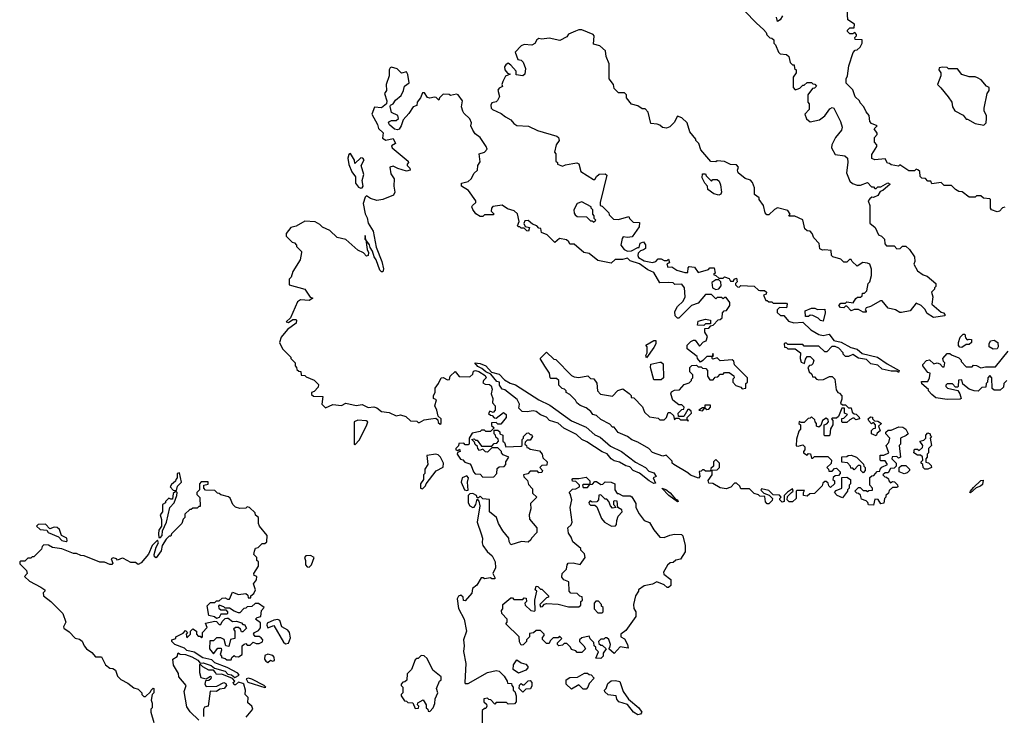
# Model space of a CAD drawing. Extents: x 2029662 to 2246637, y 225654 to 401419.
# Tile 44 of 256: x 2136770 to 2143454, y 254113 to 258835. Entities that reach past the tile are written whole.
import ezdxf

# ---------------------------------------------------------------- set-up
doc = ezdxf.new("R2010")
doc.units = 0

msp = doc.modelspace()

# ---------------------------------------------------------------- linework, layer by layer
at = {"layer": '0CON20XD'}
for points in [[(2141690, 258895), (2141770.7, 258810.7), (2141819.3, 258769.3), (2141838.3, 258748.3), (2141841.7, 258731.7), (2141861.7, 258711.7), (2141875, 258710), (2141888.3, 258698.3), (2141890, 258675), (2141900, 258665), (2141920, 258615), (2141933, 258603), (2141975, 258600), (2141990, 258585), (2142000, 258545), (2142015, 258530), (2142028.3, 258528.3), (2142030, 258505), (2142040, 258495), (2142040, 258475), (2142020, 258445), (2142020, 258375), (2142035, 258360), (2142047, 258363), (2142065, 258370), (2142085, 258390), (2142095, 258390), (2142115, 258410), (2142145, 258410), (2142155, 258400), (2142168.3, 258398.3), (2142180, 258385), (2142165, 258370), (2142151.7, 258368.3), (2142120, 258325), (2142120, 258275), (2142130, 258265), (2142130, 258225), (2142100, 258195), (2142111.7, 258161.7), (2142135, 258142.5), (2142200, 258155), (2142236.4, 258183.6), (2142270, 258230), (2142285, 258240), (2142297.5, 258235), (2142342.5, 258145), (2142352.5, 258105), (2142347.5, 258085), (2142307.5, 258035), (2142282.5, 257985), (2142280, 257965), (2142305, 257920), (2142371.7, 257911.7), (2142390, 257895), (2142392.5, 257865), (2142383.3, 257795), (2142405, 257740), (2142423, 257723), (2142455, 257712.5), (2142477, 257713), (2142525, 257730), (2142551.7, 257701.7), (2142565, 257700), (2142575, 257690), (2142585, 257690), (2142595, 257700), (2142615, 257700), (2142663, 257727), (2142678.3, 257718.3), (2142630, 257675), (2142611.7, 257668.3), (2142595, 257642.5), (2142565, 257627.5), (2142555, 257630), (2142541.7, 257618.3)], [(2141948.3, 258861.7), (2141932.5, 258835), (2141915, 258822.5), (2141908.3, 258851.7)], [(2143458.3, 257561.7), (2143441.7, 257558.3), (2143420, 257535), (2143405, 257530), (2143367.5, 257545), (2143360, 257555), (2143360, 257615), (2143355, 257620), (2143313, 257623), (2143295, 257640), (2143265, 257640), (2143255, 257630), (2143215, 257630), (2143167, 257667), (2143145, 257670), (2143123, 257683), (2143095, 257710), (2143045, 257710), (2143025, 257730), (2142961.7, 257721.7), (2142955, 257740), (2142935, 257740), (2142918.3, 257758.3), (2142895, 257760), (2142881.7, 257771.7), (2142880, 257805), (2142867, 257817), (2142855, 257820), (2142845, 257810), (2142805, 257810), (2142745, 257850), (2142735, 257840), (2142685, 257850), (2142675, 257860), (2142661.7, 257861.7), (2142645, 257890), (2142575, 257883.8), (2142555, 257892.5), (2142555, 257920), (2142587.5, 257975), (2142587.5, 257985), (2142573.6, 258003.6), (2142572.5, 258035), (2142590, 258055), (2142590, 258065), (2142570, 258095), (2142590, 258115), (2142551.7, 258131.7), (2142540, 258145), (2142537.5, 258185), (2142515, 258210), (2142500, 258245), (2142475, 258270), (2142470, 258285), (2142441.7, 258311.7), (2142425, 258360), (2142380, 258405), (2142380, 258435), (2142390, 258455), (2142398.3, 258521.7), (2142428.3, 258611.7), (2142441.7, 258628.3), (2142455, 258630), (2142475, 258650), (2142490, 258675), (2142488.3, 258698.3), (2142441.7, 258701.7), (2142440, 258715), (2142450, 258725), (2142450, 258735), (2142438.3, 258748.3), (2142425, 258740), (2142405, 258740), (2142390, 258755), (2142390, 258765), (2142405, 258780), (2142435, 258780), (2142437.5, 258805), (2142392.5, 258835), (2142387.5, 258905)], [(2142541.7, 257618.3), (2142530, 257605), (2142540, 257575), (2142540, 257455), (2142577.5, 257425), (2142600, 257375), (2142620, 257365), (2142640, 257345), (2142643, 257313), (2142655, 257300), (2142705, 257300), (2142725, 257280), (2142747, 257283), (2142763, 257297), (2142785, 257297.5), (2142810, 257275), (2142843.3, 257225), (2142847.5, 257195), (2142840, 257175), (2142865, 257130), (2142903, 257103), (2142930, 257095), (2142990, 257045), (2142990, 257025), (2142980, 257015), (2142980, 257005), (2142960, 256985), (2142967.5, 256955), (2142962.5, 256905), (2143025, 256850), (2143040, 256845), (2143050, 256835), (2143050, 256825), (2142973, 256813), (2142930.7, 256840.7), (2142915, 256870), (2142890, 256895), (2142855, 256910), (2142815, 256860), (2142755, 256847.5), (2142745, 256847.5), (2142715, 256866.7), (2142665, 256877.5), (2142625, 256927.5), (2142613, 256927), (2142545, 256887.5), (2142515, 256880), (2142510, 256865), (2142517, 256857), (2142515, 256850), (2142495, 256850), (2142465, 256867.5), (2142435, 256867.5), (2142415, 256860), (2142385, 256890), (2142375, 256890), (2142365, 256880), (2142341.7, 256881.7), (2142330, 256895), (2142345, 256910), (2142375, 256910), (2142385, 256920), (2142427, 256913), (2142447, 256943), (2142458.3, 256951.7), (2142477.5, 256952.5), (2142488.3, 256961.7), (2142491.7, 256978.3), (2142505, 256980), (2142520, 256995), (2142530, 257045), (2142540, 257055), (2142551.7, 257098.3), (2142551.7, 257141.7), (2142540, 257175), (2142525, 257182.5), (2142493.6, 257186.4), (2142455, 257162.5), (2142420, 257195), (2142415, 257207.5), (2142403, 257207), (2142385, 257190), (2142365, 257190), (2142345, 257210), (2142290, 257225), (2142280, 257235), (2142278.3, 257268.3), (2142235, 257272.5), (2142220.7, 257270.7), (2142200.7, 257280.7), (2142197, 257317), (2142160, 257355), (2142150, 257385), (2142135, 257400), (2142115, 257402.5), (2142100, 257415), (2142086.4, 257476.4), (2142031.7, 257501.7), (2141991.7, 257501.7), (2142000, 257515), (2141985, 257540), (2141915, 257557.5), (2141893.6, 257546.4), (2141855, 257510), (2141841.7, 257511.7), (2141830, 257525), (2141820, 257575), (2141790, 257615), (2141790, 257625), (2141758.3, 257648.3), (2141757, 257693), (2141745, 257730), (2141730, 257745), (2141695, 257757.5), (2141647.5, 257795), (2141642.5, 257815), (2141650, 257835), (2141635, 257850), (2141595, 257852.5), (2141555, 257872.5), (2141505, 257877.5), (2141495, 257870), (2141461.7, 257871.7), (2141393, 257953), (2141380, 257995), (2141360, 258015), (2141360, 258025), (2141320, 258075), (2141300, 258135), (2141265, 258170), (2141235, 258180), (2141213, 258137), (2141183, 258107), (2141161.7, 258098.3), (2141133, 258103), (2141115, 258120), (2141097, 258127), (2141055, 258130), (2141037, 258207), (2141015, 258230), (2140995, 258230), (2140965, 258250), (2140923, 258263), (2140890, 258305), (2140890, 258325), (2140875, 258340), (2140835, 258340), (2140805, 258367.5), (2140800, 258395), (2140771.2, 258435), (2140772.5, 258535), (2140750, 258585), (2140746.7, 258625), (2140708.3, 258658.3), (2140665, 258670), (2140670, 258725), (2140662.5, 258735), (2140585, 258767.5), (2140565, 258767.5), (2140543.6, 258756.4), (2140495, 258737.5), (2140485, 258720), (2140436.4, 258693.6), (2140365, 258710), (2140315, 258703.3), (2140295, 258706.7), (2140280.8, 258699.2), (2140265.9, 258674.1), (2140247, 258663), (2140195, 258666.7), (2140175, 258657.5), (2140132.5, 258615), (2140152.5, 258565), (2140175, 258560), (2140187.7, 258547.7), (2140204, 258505), (2140200, 258465), (2140185, 258454), (2140140, 258460), (2140140, 258485), (2140105, 258527.5), (2140085, 258540), (2140070.7, 258529.3), (2140060, 258515), (2140062.5, 258495), (2140081.7, 258471.7), (2140100, 258465), (2140067, 258453), (2140048.8, 258415), (2140043.8, 258395), (2140047.5, 258382.5), (2140025, 258370), (2140015, 258356.7), (2140026.2, 258315), (2140013.6, 258286.4), (2140005, 258277.5), (2139975, 258270), (2139967.5, 258255), (2139970, 258235), (2139980, 258225), (2140038.3, 258198.3), (2140067.5, 258175), (2140105, 258156.2), (2140125, 258130.8), (2140145, 258118.1), (2140225, 258113.3), (2140285, 258083.8), (2140415.8, 258045.8), (2140426.7, 258035), (2140432.5, 258015), (2140412.5, 257985), (2140400, 257935), (2140410, 257925), (2140410, 257875), (2140420, 257865), (2140420, 257855), (2140455, 257840), (2140475, 257850), (2140525, 257860), (2140553, 257863), (2140565, 257857.5), (2140580, 257805), (2140665, 257750), (2140675, 257750), (2140685, 257770), (2140703, 257787), (2140745, 257790), (2140755, 257780), (2140710, 257595), (2140710, 257575), (2140725, 257570), (2140770, 257525), (2140771.7, 257511.7), (2140801.7, 257481.7), (2140835, 257480), (2140905, 257500), (2140910, 257485), (2140935, 257460), (2140978.3, 257458.3), (2140975, 257430), (2140928.3, 257361.7), (2140895, 257356.7), (2140867.5, 257362.5), (2140859.3, 257350.7), (2140850, 257305), (2140874.4, 257274.4), (2140895, 257263.8), (2140923.3, 257266.7), (2140965, 257290), (2140975, 257290), (2140981.7, 257318.3), (2141005, 257327.5), (2141017, 257307), (2141017, 257283), (2141005, 257272.5), (2140983.3, 257266.7), (2140968.8, 257251.2), (2140966, 257235), (2140971.2, 257221.2), (2141009.2, 257199.2), (2141065, 257187.5), (2141087.5, 257195), (2141105, 257212.5), (2141125, 257212.5), (2141145, 257200), (2141165, 257200), (2141175, 257210), (2141180, 257185), (2141162.5, 257177.5), (2141170, 257155), (2141197, 257157), (2141230, 257135), (2141285, 257120), (2141305, 257120), (2141308.3, 257151.7), (2141315, 257160), (2141350, 257155), (2141375, 257120), (2141445, 257140), (2141455, 257150), (2141485, 257150), (2141490, 257115), (2141480, 257105), (2141495, 257100), (2141515, 257080), (2141545, 257080), (2141555, 257090), (2141585, 257077.5), (2141595, 257060), (2141615, 257060), (2141620, 257075), (2141635, 257080), (2141640, 257055), (2141630, 257045), (2141630, 257035), (2141641.7, 257021.7), (2141655, 257020), (2141665, 257030), (2141755, 257027.5), (2141785, 257000), (2141795, 256997.5), (2141825, 256996.7), (2141840, 256985), (2141838.3, 256971.7), (2141820, 256965), (2141835, 256930), (2141845, 256930), (2141855, 256920), (2141875, 256920), (2141885, 256910), (2141975, 256910), (2141980, 256905), (2141975, 256880), (2141927.5, 256882.5), (2141912.5, 256865), (2141913, 256847), (2141935, 256826.7), (2141957.5, 256827.5), (2141987.8, 256787.8), (2142025, 256776.9), (2142085, 256782.5), (2142141.2, 256731.2), (2142195, 256698.6), (2142225, 256690.8), (2142265, 256700), (2142297.3, 256657.3), (2142346.6, 256646.6), (2142410.9, 256610.9), (2142455, 256598.6), (2142490, 256570), (2142592.5, 256545), (2142658.8, 256498.8), (2142740, 256455), (2142735, 256440), (2142725, 256450), (2142685, 256450), (2142625, 256463.3), (2142595, 256490), (2142548.3, 256498.3), (2142517.7, 256527.7), (2142465, 256537.5), (2142425, 256562.5), (2142395, 256550), (2142375, 256550), (2142360, 256565), (2142360, 256575), (2142330, 256605), (2142305, 256617.5), (2142283, 256617), (2142248.3, 256581.7), (2142235, 256580), (2142195, 256620), (2142095, 256620), (2142085, 256630), (2141985, 256630), (2141975, 256640), (2141965, 256640), (2141960, 256635), (2141961.7, 256611.7), (2141975, 256610), (2141985, 256600), (2142035, 256600), (2142070, 256575), (2142067.5, 256535), (2142075, 256510), (2142098.3, 256501.7), (2142105, 256530), (2142115, 256550), (2142135, 256550), (2142160, 256525), (2142155, 256500), (2142145, 256490), (2142131.7, 256488.3), (2142120, 256475), (2142130, 256445), (2142148.3, 256428.3), (2142151.7, 256411.7), (2142165, 256410), (2142180, 256395), (2142195, 256390), (2142227, 256393), (2142267, 256413), (2142285, 256412.5), (2142302.5, 256395), (2142313, 256323), (2142323.6, 256303.6), (2142335, 256300), (2142351.7, 256281.7), (2142351.7, 256258.3), (2142341.7, 256231.7), (2142355, 256220), (2142375, 256220), (2142395, 256200), (2142415, 256200), (2142421.7, 256171.7), (2142435, 256160), (2142448.3, 256158.3), (2142468.3, 256138.3), (2142470, 256125), (2142445, 256120), (2142435, 256130), (2142425, 256130), (2142405, 256120), (2142385, 256100), (2142355, 256100), (2142350, 256105), (2142351.7, 256128.3), (2142365, 256130), (2142390, 256155), (2142370, 256165), (2142368.3, 256198.3), (2142351.7, 256198.3), (2142328.3, 256141.7), (2142315, 256130), (2142285, 256130), (2142280, 256125), (2142290, 256115), (2142290, 256085), (2142273, 256057), (2142270, 256015), (2142265, 256010), (2142235, 256010), (2142230, 256015), (2142230, 256085), (2142248.3, 256091.7), (2142260, 256105), (2142258.3, 256118.3), (2142245, 256130), (2142220, 256115), (2142208.3, 256081.7), (2142195, 256070), (2142180, 256075), (2142180, 256095), (2142170, 256105), (2142168.3, 256118.3), (2142145, 256140), (2142135, 256130), (2142121.7, 256128.3), (2142095, 256100), (2142075, 256100), (2142061.7, 256108.3), (2142060, 256095), (2142070, 256085), (2142070, 256055), (2142058.3, 256041.7), (2142043, 255987), (2142041.7, 255941.7), (2142055, 255940), (2142085, 255950), (2142100, 255935), (2142100, 255915), (2142090, 255905), (2142090, 255895), (2142115, 255880), (2142125, 255890), (2142138.3, 255888.3), (2142145, 255860), (2142155, 255860), (2142165, 255870), (2142255, 255870), (2142280, 255845), (2142278.3, 255821.7), (2142250, 255795), (2142260, 255785), (2142261.7, 255771.7), (2142285, 255770), (2142301.7, 255788.3), (2142315, 255790), (2142340, 255765), (2142340, 255755), (2142328.3, 255741.7), (2142305, 255740), (2142291.7, 255728.3), (2142290, 255715), (2142300, 255705), (2142300, 255685), (2142275, 255660), (2142261.7, 255671.7), (2142258.3, 255688.3), (2142245, 255700), (2142235, 255700), (2142221.7, 255688.3), (2142218.3, 255671.7), (2142165, 255620), (2142133, 255617), (2142115, 255600), (2142090, 255605), (2142090, 255625), (2142098.3, 255638.3), (2142045, 255640), (2142040, 255635), (2142040, 255585), (2142015, 255562.5), (2141993, 255563), (2141980, 255575), (2141981.7, 255598.3), (2142010, 255625)], [(2142010, 255625), (2142020, 255635), (2142015, 255650), (2141981.7, 255628.3), (2141960, 255605), (2141960, 255565), (2141945, 255560), (2141930, 255575), (2141930, 255585), (2141940, 255595), (2141928.3, 255608.3), (2141885, 255610), (2141855, 255640), (2141805, 255650), (2141801.7, 255641.7), (2141821.7, 255621.7), (2141858.3, 255608.3), (2141880, 255585), (2141878.3, 255571.7), (2141855, 255550), (2141845, 255550), (2141833, 255563), (2141828.3, 255598.3), (2141795, 255600), (2141785, 255610), (2141755, 255620), (2141725, 255650), (2141665, 255650), (2141658.3, 255668.3), (2141635, 255690), (2141621.7, 255688.3), (2141598.3, 255661.7), (2141565, 255650), (2141525, 255657.5), (2141475, 255687.5), (2141448.3, 255688.3), (2141443, 255707), (2141470, 255745), (2141471.7, 255778.3), (2141505, 255780), (2141520, 255795), (2141520, 255825), (2141495, 255850), (2141480, 255835), (2141480, 255805), (2141461.7, 255788.3), (2141458.3, 255771.7), (2141425, 255770), (2141415, 255780), (2141405, 255780), (2141395, 255770), (2141381.7, 255768.3), (2141387.5, 255735), (2141377.5, 255722.5), (2141323, 255743), (2141305, 255760), (2141210, 255815), (2141200, 255825), (2141198.3, 255838.3), (2141158.3, 255878.3), (2141135, 255872.5), (2141065, 255897.5), (2141040, 255925), (2140967, 255967), (2140925, 255982.5), (2140897, 256007), (2140833, 256033), (2140805, 256070), (2140795, 256070), (2140775, 256090), (2140715, 256122.5), (2140685, 256147.5), (2140660, 256155), (2140647.5, 256175), (2140615, 256200), (2140575, 256217.5), (2140552.5, 256235), (2140543, 256253), (2140505, 256290), (2140480, 256305), (2140480, 256315), (2140468.3, 256328.3), (2140451.7, 256331.7), (2140430, 256355), (2140430, 256385), (2140415, 256400), (2140375, 256400), (2140370, 256405), (2140367, 256437), (2140335, 256482.5), (2140302.5, 256535), (2140345, 256577.5), (2140395, 256530), (2140408.3, 256528.3), (2140515, 256420), (2140535, 256410), (2140565, 256407.5), (2140627.5, 256417.5), (2140645, 256400), (2140668.3, 256398.3), (2140687, 256367), (2140692.5, 256315), (2140713, 256293), (2140795, 256280), (2140831.2, 256318.8), (2140865, 256330), (2140908.3, 256298.3), (2140920, 256285), (2140921.7, 256271.7), (2140938.3, 256268.3), (2140998.3, 256208.3), (2141011.7, 256171.7), (2141045, 256140), (2141105, 256130), (2141115, 256120), (2141145, 256120), (2141160, 256135), (2141171.7, 256168.3), (2141185, 256170), (2141208.3, 256148.3), (2141215, 256120), (2141225, 256130), (2141245, 256130), (2141255, 256120), (2141300, 256120), (2141305, 256110), (2141310, 256115), (2141300, 256120), (2141300, 256135), (2141330, 256165), (2141328.3, 256178.3), (2141315, 256190), (2141305, 256190), (2141278.3, 256141.7), (2141241.7, 256141.7), (2141240, 256165), (2141265, 256190), (2141278.3, 256191.7), (2141280, 256205), (2141265, 256220), (2141245, 256220), (2141203.6, 256253.6), (2141190, 256295), (2141195, 256310), (2141215, 256320), (2141248.3, 256321.7), (2141281.7, 256358.3), (2141315, 256370), (2141330, 256385), (2141330, 256395), (2141340, 256405), (2141340, 256425), (2141320, 256445), (2141320, 256475), (2141331.7, 256488.3), (2141365, 256490), (2141375, 256480), (2141395, 256480), (2141405, 256470), (2141428.3, 256468.3), (2141440, 256455), (2141440, 256415), (2141455, 256390), (2141478.3, 256391.7), (2141491.7, 256408.3), (2141508.3, 256411.7), (2141525, 256430), (2141545, 256430), (2141555, 256440), (2141585, 256440), (2141618.3, 256418.3), (2141620, 256405), (2141610, 256395), (2141610, 256375), (2141631.7, 256351.7), (2141665, 256340), (2141675, 256330), (2141700, 256335), (2141700, 256365), (2141710, 256375), (2141710, 256405), (2141621.7, 256491.7), (2141617, 256517), (2141607, 256527), (2141525, 256520), (2141505, 256540), (2141475, 256530), (2141470, 256535), (2141470, 256550), (2141480, 256555), (2141475, 256570), (2141470, 256550), (2141435, 256550), (2141408.3, 256521.7), (2141391.7, 256511.7), (2141370, 256535), (2141368.3, 256548.3), (2141301.7, 256601.7), (2141300, 256625), (2141325, 256650), (2141345, 256660), (2141355, 256660), (2141385, 256620), (2141411.7, 256648.3), (2141430, 256655), (2141440, 256685), (2141420, 256715), (2141421.7, 256738.3), (2141448.3, 256741.7), (2141461.7, 256758.3), (2141478.3, 256761.7), (2141511.7, 256798.3), (2141525, 256800), (2141538.3, 256811.7), (2141540, 256845), (2141551.7, 256858.3), (2141568.3, 256861.7), (2141590, 256895), (2141590, 256915), (2141565, 256950), (2141555, 256950), (2141545, 256940), (2141535, 256950), (2141505, 256950), (2141495, 256940), (2141465, 256970), (2141425, 256970), (2141375, 256910), (2141330, 256895), (2141245, 256810), (2141235, 256810), (2141220, 256825), (2141217.5, 256855), (2141235, 256887.5), (2141273.3, 256925), (2141287.5, 256955), (2141282.5, 257015), (2141265, 257040), (2141218.3, 257038.3), (2141205, 257050), (2141175, 257052.5), (2141115, 257050), (2141075, 257120), (2141035, 257137.5), (2140977, 257177), (2140915, 257197.5), (2140895, 257217.5), (2140861.7, 257208.3), (2140813, 257207), (2140785, 257182.5), (2140695, 257200), (2140635, 257247.5), (2140600, 257255), (2140535, 257312.5), (2140505, 257312.5), (2140498.3, 257328.3), (2140481.7, 257341.7), (2140435, 257350), (2140403, 257323), (2140350, 257375), (2140311.7, 257391.7), (2140308.3, 257418.3), (2140295, 257420), (2140280, 257435), (2140251.7, 257448.3), (2140221.7, 257471.7), (2140200, 257470), (2140192.5, 257452.5), (2140201.7, 257431.7), (2140230, 257425), (2140225, 257400), (2140211.7, 257401.7), (2140195, 257420), (2140175, 257420), (2140165, 257430), (2140155, 257430), (2140150, 257435), (2140160, 257465), (2140148.3, 257518.3), (2140127.7, 257537.7), (2140082.3, 257552.3), (2140045.8, 257575.8), (2139982.3, 257567.7), (2139972.5, 257555), (2139970, 257535), (2139990, 257515), (2139985, 257510), (2139925, 257510), (2139915, 257500), (2139895, 257500), (2139867, 257517), (2139846.4, 257546.4), (2139840, 257565), (2139843.3, 257575), (2139866.4, 257593.6), (2139867.5, 257605), (2139816.7, 257675), (2139770, 257705), (2139770, 257725), (2139815, 257736.7), (2139835.8, 257754.2), (2139855.9, 257794.1), (2139876.7, 257815), (2139880, 257845), (2139895, 257870), (2139890, 257925), (2139925, 257936.7), (2139943.6, 257956.4), (2139937.5, 257975), (2139895.8, 258035), (2139861.4, 258061.4), (2139846, 258085), (2139833.3, 258115), (2139836, 258135), (2139825, 258163.3), (2139785, 258200), (2139777.5, 258215), (2139770, 258245), (2139776.2, 258285), (2139745.9, 258325.9), (2139735, 258330), (2139695, 258320), (2139685, 258327.5), (2139645, 258330), (2139620, 258305), (2139615, 258290), (2139597, 258307), (2139585, 258310), (2139555, 258302.5), (2139538.3, 258308.3), (2139518.3, 258338.3), (2139505, 258340), (2139490, 258305), (2139467.5, 258275), (2139466.7, 258253.3), (2139440, 258245), (2139411.7, 258198.3), (2139372.5, 258155), (2139360, 258115), (2139345, 258092.5), (2139335, 258087.5), (2139315, 258092.5), (2139280.8, 258120.8), (2139272.5, 258135), (2139280, 258145), (2139295, 258150), (2139325, 258150), (2139342.5, 258165), (2139337.5, 258185), (2139294.5, 258204.5), (2139284.4, 258245.6), (2139288, 258255), (2139306.2, 258265), (2139322, 258288), (2139359.5, 258320.5), (2139376, 258355), (2139381.2, 258385), (2139413.8, 258406.2), (2139404, 258464), (2139395, 258482.5), (2139362.2, 258472.2), (2139331.5, 258501.5), (2139295, 258513.3), (2139285, 258509.2), (2139278.5, 258495), (2139277.5, 258455), (2139258.1, 258395), (2139260, 258355), (2139246, 258334), (2139261.4, 258285), (2139260, 258265), (2139225, 258237.5), (2139179.2, 258240.8), (2139160, 258195), (2139198.6, 258125), (2139205, 258097.5), (2139237.7, 258067.7), (2139231.9, 258031.9), (2139255, 258017.5), (2139305, 258030), (2139320, 257995), (2139295, 257980), (2139297.5, 257965), (2139407.5, 257875), (2139410, 257865), (2139400, 257855), (2139400, 257845), (2139418.3, 257828.3), (2139420, 257815), (2139395, 257807.5), (2139336.1, 257826.1), (2139305, 257840), (2139282.5, 257835), (2139288.3, 257788.3), (2139312.5, 257755), (2139310, 257705), (2139317.5, 257665), (2139306.7, 257643.3), (2139235, 257613.8), (2139195, 257608.8), (2139150.5, 257620.5), (2139125, 257640), (2139115, 257630), (2139102.3, 257587.7), (2139115, 257517.5), (2139129.8, 257489.8), (2139136, 257455), (2139169.2, 257399.2), (2139190.9, 257290.9), (2139228.9, 257195), (2139240, 257145), (2139235, 257124.3), (2139225, 257122.9), (2139215.7, 257135), (2139189.2, 257205), (2139175.6, 257225.6), (2139166, 257265), (2139149.2, 257289.2), (2139145, 257307.5), (2139120, 257340), (2139115, 257370), (2139112.5, 257345), (2139120, 257340), (2139128.8, 257275), (2139138.8, 257255), (2139135.8, 257234.2), (2139125, 257230), (2139103.6, 257253.6), (2139065, 257270), (2138985, 257342.5), (2138925, 257356.7), (2138875, 257403.3), (2138825, 257427.5), (2138807.5, 257445), (2138775, 257462.5), (2138705, 257466.7), (2138646.7, 257433.3)], [(2143315, 258120), (2143330, 258135), (2143332.5, 258165), (2143332.5, 258185), (2143317.5, 258215), (2143316.7, 258235), (2143337.5, 258335), (2143350, 258355), (2143350, 258375), (2143333.6, 258383.6), (2143296.4, 258426.4), (2143271.7, 258441.7), (2143255, 258447.5), (2143215, 258447.5), (2143165, 258462.5), (2143135, 258502.5), (2143075, 258502.5), (2143065, 258510), (2143035, 258512.5), (2143011.7, 258508.3), (2143010, 258495), (2143022.5, 258475), (2143022.5, 258455), (2143000, 258395), (2143023.9, 258373.9), (2143072.3, 258312.3), (2143096.7, 258275), (2143102.5, 258245), (2143117, 258217), (2143175, 258187.5), (2143195, 258160), (2143205, 258160), (2143255, 258130), (2143315, 258120)], [(2139085, 257691.2), (2139095, 257693.3), (2139102, 257705), (2139095.9, 257744.1), (2139106, 257785), (2139087.5, 257845), (2139107.5, 257885), (2139100, 257895), (2139085, 257897.5), (2139045, 257860), (2139041.7, 257881.7), (2139015, 257927.5), (2139005, 257920), (2138997.5, 257895), (2139005, 257852.5), (2139025, 257803.3), (2139048.8, 257768.8), (2139048.6, 257725), (2139069.1, 257699.1), (2139085, 257691.2)], [(2141515, 257643.3), (2141483, 257653), (2141441.7, 257681.7), (2141440, 257705), (2141420, 257725), (2141403, 257763), (2141405, 257790), (2141425, 257790), (2141430, 257775), (2141465, 257740), (2141475, 257750), (2141505, 257750), (2141518.3, 257738.3), (2141527.5, 257715), (2141533.3, 257665), (2141529.3, 257650.7), (2141515, 257643.3)], [(2140665, 257460), (2140680, 257475), (2140670, 257485), (2140670, 257505), (2140660, 257515), (2140660, 257545), (2140650, 257555), (2140650, 257565), (2140585, 257600), (2140555, 257587.5), (2140532.5, 257545), (2140533, 257523), (2140541.7, 257511.7), (2140555, 257500), (2140617, 257497), (2140645, 257470), (2140655, 257470), (2140665, 257460)], [(2138646.7, 257433.3), (2138610, 257425), (2138580, 257385), (2138580, 257365), (2138620, 257325), (2138635, 257320), (2138650, 257305), (2138650, 257295), (2138682.5, 257262.5), (2138683.3, 257255), (2138673.9, 257206.1), (2138623.3, 257125), (2138611.7, 257088.3), (2138600, 257075), (2138600, 257035), (2138706.7, 257006.7), (2138741.7, 256951.7), (2138760, 256945), (2138735, 256930), (2138677, 256933), (2138655, 256920), (2138608.3, 256811.7), (2138580, 256785), (2138595, 256780), (2138625, 256800), (2138645, 256800), (2138650, 256795), (2138647.5, 256775), (2138587, 256733), (2138545, 256680), (2138532.5, 256645), (2138555, 256600), (2138610, 256545), (2138610, 256535), (2138640, 256505), (2138640, 256485), (2138650, 256475), (2138651.7, 256461.7), (2138665, 256450), (2138678.3, 256448.3), (2138681.7, 256421.7), (2138705, 256420), (2138715, 256410), (2138768.3, 256388.3), (2138798.3, 256358.3), (2138795, 256340), (2138768.3, 256311.7), (2138750, 256305), (2138751.7, 256291.7), (2138765, 256280), (2138828.3, 256278.3), (2138820, 256225), (2138845, 256201.2), (2138895, 256223.3), (2138955, 256217.5), (2138985, 256232.5), (2139055, 256217.5), (2139095, 256222.5), (2139135, 256203.3), (2139175, 256206.7), (2139195, 256200), (2139226.4, 256176.4), (2139278.1, 256168.1), (2139325, 256146.7), (2139355, 256152.5), (2139391.7, 256141.7), (2139423, 256113), (2139465, 256110), (2139475, 256100), (2139485, 256100), (2139515, 256120), (2139560, 256125), (2139595, 256130), (2139608.3, 256118.3), (2139611.7, 256101.7), (2139625, 256090), (2139630, 256095), (2139630, 256125), (2139610, 256145), (2139602.5, 256185), (2139587.5, 256215), (2139600, 256255), (2139580, 256265), (2139580, 256285), (2139590, 256305), (2139590, 256335), (2139612.5, 256365), (2139630, 256405), (2139645, 256407.5), (2139675, 256390), (2139687, 256393), (2139692.5, 256415), (2139725, 256447.5), (2139753, 256413), (2139825, 256410), (2139845, 256430), (2139850, 256450), (2139865, 256453.8), (2139887.1, 256447.1), (2139929.3, 256419.3), (2139937.5, 256405), (2139917.5, 256385), (2139915, 256370), (2139930.7, 256360.7), (2139958.3, 256358.3), (2139970, 256350), (2139976.7, 256326.7), (2139970, 256295), (2139982.5, 256265), (2139980, 256235), (2139997.5, 256215), (2139997.5, 256185), (2139985, 256170), (2139961.7, 256178.3), (2139951.7, 256161.7), (2139965, 256150), (2139978.3, 256148.3), (2139991.7, 256131.7), (2140005, 256130), (2140055, 256170), (2140072.5, 256155), (2140072.5, 256135), (2140035, 256090), (2140015, 256090), (2140005, 256100), (2139971.7, 256098.3), (2139971.7, 256081.7), (2139990, 256065), (2139965, 256040), (2139935, 256040), (2139925, 256050), (2139905, 256050), (2139895, 256040), (2139841.7, 256028.3), (2139820, 255995), (2139820, 255955), (2139815, 255950), (2139795, 255950), (2139785, 255960), (2139751.7, 255958.3), (2139748.3, 255941.7), (2139730, 255925), (2139730, 255915), (2139745, 255910), (2139755, 255920), (2139760, 255905), (2139741.7, 255898.3), (2139740, 255885), (2139761.7, 255851.7), (2139778.3, 255848.3), (2139791.7, 255831.7), (2139825, 255820), (2139835, 255810), (2139850, 255765), (2139861.7, 255751.7), (2139895, 255750), (2139915, 255730), (2139988.3, 255731.7), (2140010, 255755), (2140011.7, 255788.3), (2140025, 255800), (2140058.3, 255801.7), (2140070, 255815), (2140070, 255835), (2140090, 255865), (2140051.7, 255881.7), (2140040, 255895), (2140040, 255905), (2140015, 255930), (2139975, 255930), (2139945, 255900), (2139931.7, 255901.7), (2139915, 255920), (2139891.7, 255911.7), (2139880, 255925), (2139878.3, 255938.3), (2139861.7, 255951.7), (2139858.3, 255968.3), (2139840, 255985), (2139855, 255990), (2139865, 255980), (2139875, 255980), (2139905, 255940), (2139975, 255940), (2139991.7, 255958.3), (2140008.3, 255961.7), (2140020, 255975), (2140018.3, 255988.3), (2140001.7, 256001.7), (2140000, 256015), (2139990, 256025), (2139991.7, 256048.3), (2140015, 256050), (2140028.3, 256038.3), (2140030, 256025), (2140050, 256015), (2140050, 255975), (2140060, 255965), (2140070, 255935), (2140175, 255940), (2140180, 255945), (2140180, 255985), (2140190, 255995), (2140190, 256005), (2140211.7, 256028.3), (2140225, 256030), (2140235, 256020), (2140245, 256020), (2140250, 256005), (2140235, 255980), (2140215, 255980), (2140201.7, 255968.3), (2140200, 255955), (2140210, 255945), (2140211.7, 255931.7), (2140225, 255930), (2140235, 255920), (2140298.3, 255908.3), (2140317, 255887), (2140321.7, 255861.7), (2140350, 255835), (2140348.3, 255811.7), (2140315, 255810), (2140300, 255795), (2140320, 255775), (2140315, 255762.5), (2140295, 255760), (2140285, 255770), (2140235, 255770), (2140218.3, 255751.7), (2140190, 255745), (2140191.7, 255731.7), (2140217, 255707), (2140225, 255680), (2140251.7, 255651.7), (2140251.7, 255621.7), (2140280, 255595), (2140238.3, 255551.7), (2140240, 255515), (2140227.5, 255475), (2140230, 255445), (2140280, 255385), (2140280, 255355), (2140243.6, 255316.4), (2140240, 255305), (2140221.7, 255288.3), (2140177, 255293), (2140105, 255270), (2140093, 255293), (2140090, 255315), (2140050, 255365), (2140020, 255415), (2140007.5, 255455), (2139960, 255495), (2139958.3, 255578.3), (2139913, 255583), (2139895, 255600), (2139885, 255590), (2139875, 255590), (2139870, 255605), (2139845, 255620), (2139825, 255617.5), (2139814.1, 255605.9), (2139813.8, 255555), (2139825.8, 255535.8), (2139845, 255523.8), (2139855, 255526.7), (2139866.1, 255543.9), (2139875, 255580), (2139887, 255567), (2139892.5, 255535), (2139874.4, 255425), (2139901.5, 255345), (2139912.5, 255315), (2139909.5, 255285), (2139915, 255266.2), (2139944.4, 255224.4), (2139976.7, 255195), (2139997.5, 255155), (2140000, 255115), (2139982.5, 255075), (2139997.5, 255045), (2139995, 255040), (2139975, 255040), (2139965, 255047.5), (2139925, 255040), (2139917, 255047), (2139903, 255047), (2139874.1, 254995.9), (2139843.3, 254975), (2139838.3, 254941.7), (2139795, 254890), (2139782.5, 254892.5), (2139780, 254915), (2139765, 254930), (2139747.9, 254922.1), (2139738.6, 254905), (2139748.3, 254838.3), (2139787.5, 254765), (2139802.5, 254685), (2139782.5, 254625), (2139787.5, 254585), (2139783, 254547), (2139798.8, 254465), (2139792.5, 254335), (2139795, 254330), (2139815, 254330), (2139945, 254403.3), (2140005, 254416.7), (2140025, 254412.5), (2140059.3, 254379.3), (2140080, 254345), (2140081.7, 254331.7), (2140108.3, 254328.3), (2140110, 254315), (2140120, 254305), (2140120, 254285), (2140130, 254275), (2140140, 254245), (2140140, 254205), (2140128.3, 254191.7), (2140085, 254190), (2140075, 254200), (2140005, 254200), (2139995, 254190), (2139968.3, 254218.3), (2139955, 254220), (2139945, 254230), (2139920, 254225), (2139920, 254205), (2139938.3, 254188.3), (2139940, 254175), (2139935, 254160), (2139925, 254160), (2139910, 254145), (2139910, 254035)], [(2141495, 257003.3), (2141515, 257007.5), (2141531.7, 257028.3), (2141530, 257055), (2141515, 257070), (2141495, 257070), (2141468.3, 257051.7), (2141472.5, 257015), (2141495, 257003.3)], [(2142225, 256790), (2142205, 256792.5), (2142190, 256810), (2142155, 256827.5), (2142135, 256830), (2142125, 256820), (2142105, 256820), (2142101.7, 256858.3), (2142145, 256877.5), (2142167, 256877), (2142185, 256867.5), (2142235, 256870), (2142237.5, 256845), (2142225, 256790)], [(2141415, 256760), (2141371.7, 256761.7), (2141375, 256790), (2141425, 256802.5), (2141460, 256795), (2141458.3, 256771.7), (2141425, 256770), (2141415, 256760)], [(2141025, 256540), (2141020, 256555), (2141030, 256575), (2141030, 256615), (2141020, 256625), (2141075, 256657.5), (2141088.3, 256658.3), (2141087.5, 256635), (2141075, 256610), (2141025, 256540)], [(2143165, 256610), (2143151.7, 256611.7), (2143143, 256623), (2143142.5, 256645), (2143155, 256680), (2143175, 256700), (2143185, 256700), (2143190, 256675), (2143201.7, 256661.7), (2143215, 256667.5), (2143230, 256665), (2143230, 256645), (2143215, 256630), (2143195, 256630), (2143165, 256610)], [(2143378.3, 256598.3), (2143350, 256615), (2143350, 256635), (2143360, 256655), (2143385, 256660), (2143410, 256645), (2143412.5, 256615), (2143405, 256600), (2143378.3, 256598.3)], [(2143065, 256257.5), (2142988.3, 256268.3), (2142960.7, 256290.7), (2142940, 256315), (2142940, 256325), (2142893.6, 256363.6), (2142891.7, 256378.3), (2142935, 256380), (2142946.7, 256405), (2142950, 256435), (2142935, 256440), (2142900, 256485), (2142900, 256495), (2142925, 256522.5), (2142945, 256527.5), (2142975, 256500), (2142997, 256507), (2143015, 256500), (2143035, 256480), (2143045, 256480), (2143050, 256505), (2143040, 256515), (2143037.5, 256535), (2143065, 256570), (2143085, 256570), (2143095, 256560), (2143145, 256540), (2143160, 256525), (2143160, 256515), (2143195, 256480), (2143235, 256480), (2143245, 256490), (2143265, 256487.5), (2143295, 256472.5), (2143325, 256480), (2143395, 256480), (2143480, 256585)], [(2141075, 255687.5), (2141042.5, 255705), (2140976.7, 255756.7), (2140934.4, 255774.4), (2140910.7, 255800.7), (2140885, 255806.7), (2140841.7, 255831.7), (2140805, 255840), (2140784.1, 255854.1), (2140758.8, 255888.8), (2140725, 255901.2), (2140620.8, 255970.8), (2140586.7, 255985), (2140549.5, 256019.5), (2140462.9, 256062.9), (2140425, 256096.7), (2140367.5, 256115), (2140346.1, 256136.1), (2140305, 256153.8), (2140275, 256176), (2140255, 256181.2), (2140215, 256173.3), (2140180, 256175), (2140158.3, 256198.3), (2140162.5, 256225), (2140147.3, 256257.3), (2140062.5, 256322.5), (2140045, 256327.5), (2140027.5, 256355), (2140027.5, 256375), (2140010, 256380), (2139969.3, 256429.3), (2139933.9, 256443.9), (2139908.1, 256468.1), (2139880.9, 256480.9), (2139860, 256505), (2139895, 256501.4), (2139933.3, 256485), (2139973, 256443), (2140025, 256428), (2140060.9, 256390.9), (2140098.3, 256368.3), (2140135.9, 256355.9), (2140294.2, 256254.2), (2140368.8, 256218.8), (2140515, 256113.3), (2140615, 256070), (2140675, 256016.7), (2140710.7, 256000.7), (2140781.2, 255941.2), (2140855, 255903.3), (2140951.2, 255831.2), (2141017.5, 255795), (2141041.7, 255771.7), (2141075, 255760), (2141090, 255735), (2141070, 255725), (2141085, 255690), (2141075, 255687.5)], [(2141125, 256390), (2141075, 256390), (2141052.5, 256475), (2141053.3, 256496.7), (2141115, 256510), (2141125, 256510), (2141138.3, 256498.3), (2141140, 256405), (2141125, 256390)], [(2143470, 256385), (2143450, 256365), (2143448.3, 256341.7), (2143425, 256320), (2143385, 256320), (2143371.7, 256331.7), (2143370, 256405), (2143355, 256420), (2143342.5, 256405), (2143340, 256375), (2143330, 256365), (2143328.3, 256341.7), (2143301.7, 256338.3), (2143276.4, 256313.6), (2143250, 256315), (2143215, 256327.5), (2143171.7, 256361.7), (2143165, 256390), (2143141.7, 256388.3), (2143140, 256345), (2143135, 256340), (2143121.7, 256341.7), (2143102.5, 256362.5), (2143065, 256363.3), (2143056.7, 256355), (2143056.7, 256345), (2143067.5, 256335), (2143138.3, 256318.3), (2143152.5, 256295), (2143160, 256265), (2143155, 256260), (2143065, 256257.5)], [(2141405, 256180), (2141420, 256200), (2141435, 256190), (2141448.3, 256191.7), (2141460, 256205), (2141458.3, 256218.3), (2141421.7, 256218.3), (2141420, 256200), (2141405, 256200), (2141380, 256185), (2141405, 256180)], [(2142585, 256010), (2142553, 256023), (2142553, 256047), (2142565, 256060), (2142578.3, 256061.7), (2142580, 256085), (2142565, 256100), (2142551.7, 256091.7), (2142533, 256113), (2142530, 256125), (2142545, 256140), (2142558.3, 256138.3), (2142560, 256125), (2142571.7, 256111.7), (2142595, 256110), (2142620, 256095), (2142600, 256075), (2142610, 256045), (2142591.7, 256028.3), (2142585, 256010)], [(2139045, 255950), (2139076.1, 255983.9), (2139125.9, 256084.1), (2139132.5, 256105), (2139121.7, 256111.7), (2139065, 256116.7), (2139040, 256105), (2139040, 255955), (2139045, 255950)], [(2142565, 255540), (2142531.7, 255541.7), (2142528.3, 255558.3), (2142515, 255570), (2142485, 255580), (2142478.3, 255608.3), (2142465, 255620), (2142451.7, 255621.7), (2142440, 255635), (2142465, 255660), (2142475, 255660), (2142495, 255640), (2142515, 255640), (2142525, 255632.5), (2142535, 255640), (2142558.3, 255641.7), (2142560, 255655), (2142540, 255675), (2142541.7, 255728.3), (2142555, 255740), (2142568.3, 255741.7), (2142591.7, 255768.3), (2142608.3, 255771.7), (2142610, 255785), (2142621.7, 255798.3), (2142660, 255815), (2142645, 255840), (2142615, 255840), (2142610, 255845), (2142611.7, 255878.3), (2142635, 255880), (2142670, 255895), (2142652.5, 255945), (2142670, 255965), (2142677.5, 255995), (2142650, 256025), (2142650, 256035), (2142665, 256050), (2142685, 256050), (2142738.3, 256071.7), (2142765, 256070), (2142786.4, 256056.4), (2142800, 256025), (2142788.3, 256011.7), (2142750, 255995), (2142750, 255955), (2142740, 255945), (2142750, 255865), (2142735, 255860), (2142725, 255870), (2142691.7, 255868.3), (2142690, 255855), (2142720, 255825), (2142720, 255805), (2142705, 255790), (2142681.7, 255788.3), (2142665, 255760), (2142645, 255760), (2142630, 255745), (2142641.7, 255731.7), (2142655, 255730), (2142668.3, 255718.3), (2142670, 255705), (2142681.7, 255691.7), (2142695, 255700), (2142708.3, 255698.3), (2142728.3, 255678.3), (2142730, 255665), (2142725, 255660), (2142695, 255660), (2142671.7, 255638.3), (2142668.3, 255621.7), (2142650, 255605), (2142650, 255595), (2142640, 255585), (2142636.7, 255553.3), (2142615, 255550), (2142598.3, 255578.3), (2142575, 255580), (2142565, 255540)], [(2142935, 255783.3), (2142913.6, 255783.6), (2142902.5, 255795), (2142900, 255815), (2142890, 255825), (2142890, 255835), (2142900, 255845), (2142898.3, 255868.3), (2142885, 255880), (2142865, 255880), (2142840, 255895), (2142845, 255920), (2142865, 255920), (2142875, 255910), (2142898.3, 255931.7), (2142900, 255945), (2142880, 255975), (2142908.3, 255981.7), (2142920, 255995), (2142920, 256015), (2142935, 256030), (2142950, 256025), (2142950, 256015), (2142960, 256005), (2142950, 255995), (2142960, 255945), (2142940, 255925), (2142940, 255895), (2142930, 255885), (2142930, 255865), (2142920, 255855), (2142921.7, 255831.7), (2142938.3, 255828.3), (2142958.3, 255808.3), (2142960, 255795), (2142935, 255783.3)], [(2139505, 255650), (2139525, 255670), (2139530, 255685), (2139597, 255773), (2139645, 255797.5), (2139645.9, 255825.9), (2139626.7, 255865), (2139611.2, 255881.2), (2139595, 255886), (2139533, 255877), (2139540, 255815), (2139520, 255785), (2139520, 255755), (2139510, 255745), (2139510, 255715), (2139490, 255685), (2139490, 255655), (2139505, 255650)], [(2142495, 255760), (2142480, 255775), (2142480, 255805), (2142475, 255810), (2142461.7, 255808.3), (2142435, 255780), (2142425, 255790), (2142411.7, 255791.7), (2142410, 255805), (2142388.3, 255828.3), (2142351.7, 255831.7), (2142351.7, 255868.3), (2142385, 255870), (2142393, 255877), (2142415, 255880), (2142450, 255865), (2142498.3, 255818.3), (2142500, 255805), (2142510, 255795), (2142510, 255775), (2142495, 255760)], [(2142775, 255752.5), (2142740, 255765), (2142740, 255795), (2142755, 255810), (2142785, 255810), (2142810, 255785), (2142810, 255775), (2142795, 255760), (2142775, 255752.5)], [(2137835, 255640), (2137841.7, 255668.3), (2137867.5, 255695), (2137855, 255760), (2137840, 255755), (2137840, 255725), (2137830, 255715), (2137828.3, 255701.7), (2137800.7, 255679.3), (2137792.5, 255665), (2137811.7, 255641.7), (2137835, 255640)], [(2139805, 255638.8), (2139815, 255642.5), (2139809.2, 255695), (2139817.5, 255725), (2139805, 255740), (2139772.5, 255725), (2139765.8, 255695), (2139788.8, 255645), (2139805, 255638.8)], [(2140715, 254500), (2140681.7, 254501.7), (2140700, 254545), (2140681.7, 254561.7), (2140680, 254575), (2140670, 254585), (2140668.3, 254608.3), (2140641.7, 254631.7), (2140635, 254650), (2140585, 254640), (2140570, 254625), (2140570, 254615), (2140600, 254585), (2140610, 254565), (2140585, 254540), (2140555, 254540), (2140545, 254550), (2140515, 254560), (2140510, 254575), (2140485, 254600), (2140465, 254600), (2140455, 254590), (2140430, 254585), (2140420, 254595), (2140420, 254605), (2140450, 254635), (2140435, 254650), (2140425, 254640), (2140391.7, 254638.3), (2140371.7, 254618.3), (2140365, 254600), (2140345, 254600), (2140318.3, 254628.3), (2140318.3, 254641.7), (2140330, 254655), (2140330, 254665), (2140305, 254690), (2140275, 254690), (2140257, 254673), (2140231.7, 254668.3), (2140230, 254645), (2140210, 254625), (2140210, 254615), (2140188.3, 254591.7), (2140175, 254590), (2140163, 254613), (2140160, 254645), (2140070, 254735), (2140080, 254745), (2140080, 254765), (2140042.5, 254805), (2140040, 254825), (2140050, 254835), (2140050, 254865), (2140105, 254910), (2140115, 254910), (2140125, 254900), (2140185, 254900), (2140195, 254910), (2140208.3, 254908.3), (2140210, 254885), (2140200, 254875), (2140201.7, 254861.7), (2140240, 254825), (2140265, 254820), (2140270, 254825), (2140267.5, 254895), (2140280, 254955), (2140270, 254965), (2140275, 254990), (2140287, 254987), (2140305, 254970), (2140315, 254970), (2140360, 254925), (2140360, 254915), (2140345, 254910), (2140300, 254865), (2140305, 254850), (2140318.3, 254851.7), (2140331.7, 254868.3), (2140345, 254872.5), (2140425, 254867.5), (2140495, 254850), (2140565, 254850), (2140578.3, 254861.7), (2140580, 254885), (2140590, 254895), (2140588.3, 254918.3), (2140571.7, 254921.7), (2140555, 254940), (2140511.7, 254941.7), (2140500, 254955), (2140498.3, 255018.3), (2140463.8, 255033.8), (2140450.7, 255050.7), (2140452.5, 255075), (2140482.5, 255105), (2140486.7, 255135), (2140494.1, 255145.9), (2140527.7, 255147.7), (2140575, 255137.5), (2140607.5, 255185), (2140605, 255210), (2140580, 255235), (2140580, 255245), (2140525, 255290), (2140513.6, 255323.6), (2140495, 255350), (2140490, 255385), (2140513, 255407), (2140520, 255425), (2140507.5, 255525), (2140517.5, 255575), (2140507.5, 255617.5), (2140500, 255625), (2140521.7, 255648.3), (2140545, 255650), (2140570, 255665), (2140570, 255675), (2140545, 255700), (2140521.7, 255701.7), (2140520, 255715), (2140525, 255720), (2140565, 255720), (2140615, 255730), (2140640, 255705), (2140640, 255680), (2140595, 255680), (2140590, 255675), (2140595, 255660), (2140625, 255660), (2140640, 255680), (2140658.3, 255681.7), (2140675, 255700), (2140685, 255700), (2140715, 255680), (2140728.3, 255681.7), (2140745, 255697.5), (2140785, 255696.7), (2140810, 255685), (2140810, 255645), (2140825, 255620), (2140835, 255620), (2140865, 255602.5), (2140915, 255602.5), (2140926.4, 255596.4), (2140951.7, 255551.7), (2140953, 255523), (2140975, 255480), (2141010, 255435), (2141045, 255422.5), (2141075, 255372.5), (2141115, 255322.5), (2141145, 255320), (2141183, 255337), (2141215, 255342.5), (2141261.7, 255341.7), (2141270.7, 255330.7), (2141287.5, 255265), (2141287, 255223), (2141255, 255172.5), (2141225, 255166.7), (2141205, 255150), (2141185, 255147.5), (2141167, 255133), (2141140, 255085), (2141141.7, 255071.7), (2141190, 255035), (2141190, 254995), (2141175, 254980), (2141165, 254980), (2141145, 255000), (2141095, 255020), (2141066.4, 255003.6), (2141008.3, 254991.7), (2140970, 254965), (2140970, 254955), (2140950, 254925), (2140937.5, 254865), (2140938.3, 254838.3), (2140952.5, 254815), (2140952.5, 254785), (2140885, 254690), (2140850, 254665), (2140850, 254645), (2140875, 254632.5), (2140897, 254593), (2140900, 254570), (2140845, 254577.5), (2140805, 254532.5), (2140770, 254565), (2140777, 254573), (2140780, 254595), (2140768.3, 254628.3), (2140755, 254640), (2140745, 254640), (2140735, 254630), (2140715, 254630), (2140700, 254615), (2140701.7, 254601.7), (2140715, 254590), (2140725, 254590), (2140750, 254565), (2140730, 254535), (2140730, 254515), (2140715, 254500)], [(2142355, 255590), (2142320, 255605), (2142300, 255625), (2142311.7, 255638.3), (2142350, 255655), (2142351.7, 255728.3), (2142385, 255730), (2142410, 255715), (2142410, 255685), (2142400, 255675), (2142400, 255655), (2142390, 255645), (2142390, 255635), (2142355, 255590)], [(2138015, 254470), (2138070.7, 254450.7), (2138092.5, 254432.5), (2138165, 254412.5), (2138183, 254393), (2138207.7, 254387.7), (2138230.7, 254370.7), (2138260, 254385), (2138250.5, 254400.5), (2138178.8, 254438.8), (2138095, 254470), (2138075, 254490), (2138014.2, 254504.2), (2137955, 254542.5), (2137905, 254553.3), (2137889.2, 254569.2), (2137823.3, 254595), (2137802.5, 254615), (2137803.3, 254626.7), (2137830, 254635), (2137830, 254645), (2137880, 254670), (2137895, 254690), (2137910, 254675), (2137900, 254665), (2137905, 254640), (2137930, 254665), (2137930, 254685), (2137945, 254700), (2137970, 254685), (2137970, 254665), (2137981.7, 254651.7), (2137995, 254650), (2138005, 254640), (2138010, 254645), (2138010, 254675), (2138041.7, 254708.3), (2138031.7, 254738.3), (2138095, 254752.5), (2138105, 254750), (2138125, 254730), (2138135, 254730), (2138145, 254750), (2138165, 254770), (2138175, 254772.5), (2138185, 254772.5), (2138215, 254750), (2138241.7, 254751.7), (2138275, 254740), (2138285, 254730), (2138295, 254730), (2138310, 254705), (2138285, 254680), (2138275, 254680), (2138268.3, 254698.3), (2138255, 254710), (2138235, 254710), (2138221.7, 254698.3), (2138230, 254685), (2138230, 254635), (2138201.7, 254628.3), (2138190, 254580), (2138170, 254585), (2138158.3, 254628.3), (2138135, 254640), (2138105, 254640), (2138085, 254620), (2138061.7, 254618.3), (2138057.5, 254565), (2138085, 254530), (2138115, 254570), (2138138.3, 254568.3), (2138140, 254555), (2138130, 254525), (2138140, 254515), (2138140, 254505), (2138165, 254500), (2138175, 254490), (2138205, 254490), (2138210, 254505), (2138225, 254520), (2138233, 254513), (2138255, 254510), (2138280, 254525), (2138280, 254585), (2138293, 254597), (2138305, 254600), (2138315, 254590), (2138335, 254590), (2138355, 254610), (2138375, 254600), (2138395, 254600), (2138418.3, 254611.7), (2138420, 254625), (2138409.3, 254639.3), (2138395, 254647.5), (2138368.3, 254648.3), (2138357.5, 254665), (2138363.6, 254676.4), (2138390.7, 254689.3), (2138403.9, 254706.1), (2138405, 254740), (2138370, 254765), (2138383, 254777), (2138407.5, 254785), (2138412.5, 254825), (2138430, 254845), (2138391.7, 254871.7), (2138368.3, 254871.7), (2138345, 254852.5), (2138315, 254850), (2138305, 254840), (2138291.7, 254838.3), (2138265, 254810), (2138255, 254810), (2138225, 254820), (2138195, 254840), (2138165, 254840), (2138155, 254850), (2138125, 254860), (2138120, 254855), (2138121.7, 254841.7), (2138135, 254830), (2138168.3, 254828.3), (2138180, 254815), (2138180, 254805), (2138175, 254800), (2138135, 254800), (2138123, 254777), (2138105, 254770), (2138091.7, 254781.7), (2138055, 254790), (2138043, 254857), (2138065, 254880), (2138095, 254880), (2138105, 254890), (2138125, 254890), (2138145, 254907.5), (2138165, 254910), (2138180.7, 254900.7), (2138195, 254902.5), (2138215, 254950), (2138255, 254933.3), (2138305, 254940), (2138318.3, 254928.3), (2138321.7, 254911.7), (2138338.3, 254911.7), (2138340, 254925), (2138359.3, 254940.7), (2138370, 254965), (2138357.5, 255005), (2138377, 255033), (2138380, 255055), (2138361.7, 255061.7), (2138360, 255075), (2138390, 255125), (2138390, 255155), (2138380, 255165), (2138380, 255185), (2138360, 255205), (2138363, 255227), (2138371.7, 255248.3), (2138388.3, 255251.7), (2138415, 255280), (2138435, 255280), (2138448.3, 255291.7), (2138450, 255335), (2138398.3, 255398.3), (2138390, 255415), (2138390, 255455), (2138371.7, 255471.7), (2138368.3, 255488.3), (2138330, 255525), (2138315, 255527.5), (2138305, 255520), (2138265, 255517.5), (2138235, 255526.7), (2138216.7, 255545), (2138198.3, 255588.3), (2138187, 255597), (2138135, 255610), (2138125, 255620), (2138111.7, 255621.7), (2138095, 255640), (2138031.7, 255641.7), (2138020, 255655), (2138020, 255675), (2138048.3, 255681.7), (2138048.3, 255698.3), (2138001.7, 255698.3), (2137990, 255685), (2137990, 255645), (2137972.5, 255625), (2137973, 255613), (2137991.7, 255591.7), (2137995, 255530), (2137985, 255530), (2137975, 255520), (2137945, 255520), (2137935, 255510), (2137925, 255510), (2137891.7, 255478.3), (2137890, 255455), (2137880, 255445), (2137870, 255415), (2137800, 255345), (2137795, 255330), (2137785, 255330), (2137765, 255310), (2137737.5, 255265), (2137730.7, 255229.3), (2137696.7, 255183.3), (2137685, 255190), (2137682, 255205), (2137696, 255255), (2137713.3, 255285), (2137705, 255302.5), (2137670, 255265), (2137645, 255206.7), (2137595, 255147.5), (2137575, 255137.5), (2137555, 255150), (2137525, 255150), (2137475, 255177.5), (2137465, 255180), (2137435, 255167.5), (2137426.2, 255176.2), (2137405, 255181.2), (2137390, 255175), (2137402.5, 255145), (2137395, 255137.5), (2137383, 255137), (2137345, 255152.5), (2137315, 255153.3), (2137207, 255197), (2137185, 255197.5), (2137155, 255212.5), (2137135, 255212.5), (2137055, 255242.5), (2136993, 255253), (2136965, 255267.5), (2136935, 255270), (2136921.7, 255258.3), (2136918.3, 255241.7), (2136865, 255190), (2136855, 255190), (2136845, 255180), (2136825, 255180), (2136805, 255160), (2136775, 255160), (2136770, 255155), (2136771.7, 255141.7), (2136817, 255097), (2136820, 255075), (2136802.5, 255055), (2136837.5, 255025), (2136913.3, 254983.3), (2136940, 254965), (2136940, 254955), (2136930, 254945), (2136932.5, 254925), (2136982.5, 254885), (2137062.5, 254805), (2137082.5, 254745), (2137067.5, 254715), (2137070, 254705), (2137105, 254680), (2137146.4, 254636.4), (2137175, 254630), (2137195, 254617.5), (2137207.5, 254585), (2137224.1, 254564.1), (2137259.3, 254539.3), (2137285, 254510), (2137325, 254510), (2137352.5, 254455), (2137383, 254433), (2137401.7, 254431.7), (2137419.3, 254419.3), (2137435, 254380), (2137457, 254357), (2137505, 254332.5), (2137545, 254300), (2137575, 254290), (2137600, 254265), (2137600, 254255), (2137611.7, 254241.7), (2137625, 254240), (2137658.3, 254271.7), (2137662.5, 254285), (2137675, 254297.5), (2137680, 254295), (2137680, 254265), (2137670, 254255), (2137662.5, 254215), (2137670, 254195), (2137670, 254165), (2137660, 254155), (2137660, 254135), (2137680, 254065)], [(2141235, 255563.3), (2141177.5, 255605), (2141130, 255655), (2141156.1, 255646.1), (2141185, 255622.5), (2141221.7, 255581.7), (2141236.4, 255576.4), (2141240, 255565), (2141235, 255563.3)], [(2143225, 255622.5), (2143220, 255625), (2143223.3, 255635), (2143245, 255660), (2143295, 255707.5), (2143310, 255710), (2143305, 255680), (2143291.7, 255668.3), (2143261.7, 255658.3), (2143225, 255622.5)], [(2137725, 255320), (2137736.4, 255333.6), (2137740, 255365), (2137765.7, 255424.3), (2137790, 255525), (2137817.5, 255555), (2137837.5, 255605), (2137840, 255625), (2137835, 255630), (2137825, 255630), (2137811.7, 255618.3), (2137808.3, 255581.7), (2137795, 255580), (2137781.7, 255588.3), (2137760, 255565), (2137760, 255555), (2137740, 255545), (2137740, 255495), (2137722.5, 255475), (2137733, 255443), (2137733, 255397), (2137715, 255370), (2137711.2, 255345), (2137715, 255320), (2137725, 255320)], [(2140788.3, 255398.3), (2140815, 255400), (2140821.7, 255408.3), (2140822.5, 255435), (2140832.5, 255465), (2140860, 255495), (2140858.3, 255508.3), (2140830, 255525), (2140826.4, 255566.4), (2140805, 255570), (2140800, 255565), (2140800, 255545), (2140820, 255525), (2140795, 255520), (2140780, 255535), (2140770, 255565), (2140755, 255580), (2140745, 255580), (2140715, 255610), (2140701.7, 255608.3), (2140700, 255575), (2140688.3, 255561.7), (2140655, 255560), (2140641.7, 255568.3), (2140632.5, 255557.5), (2140635, 255550), (2140645, 255540), (2140675, 255540), (2140688.3, 255528.3), (2140718.3, 255448.3), (2140740, 255425), (2140788.3, 255398.3)], [(2137085, 255292.5), (2137091.7, 255298.3), (2137090, 255315), (2137053.3, 255333.3), (2137040, 255375), (2137025, 255387.5), (2137005, 255390), (2136975, 255380), (2136945, 255410), (2136895, 255407.5), (2136883, 255397), (2136910, 255375), (2136955, 255370), (2136962.5, 255355), (2137033.8, 255323.8), (2137055, 255300), (2137085, 255292.5)], [(2138735, 255120), (2138750, 255135), (2138770, 255185), (2138745, 255197.5), (2138713, 255197), (2138702.5, 255185), (2138710, 255165), (2138710, 255135), (2138721.7, 255121.7), (2138735, 255120)], [(2140725, 254810), (2140730, 254815), (2140730, 254845), (2140720, 254855), (2140720, 254865), (2140698.3, 254888.3), (2140681.7, 254888.3), (2140670, 254875), (2140670, 254835), (2140695, 254810), (2140725, 254810)], [(2138575, 254597.5), (2138595, 254602.5), (2138608.3, 254638.3), (2138602, 254675), (2138590.3, 254690.3), (2138550, 254715), (2138535, 254757.5), (2138523, 254763), (2138495, 254760), (2138450.7, 254739.3), (2138446.7, 254725), (2138455, 254706.7), (2138495, 254722.5), (2138560.7, 254610.7), (2138575, 254597.5)], [(2137985, 254080), (2137927, 254137), (2137905, 254170), (2137887.5, 254275), (2137900, 254315), (2137850, 254375), (2137847, 254397), (2137813, 254453), (2137810, 254495), (2137838.3, 254511.7), (2137845, 254537.5), (2137858.3, 254528.3), (2137895, 254526.7), (2137939.5, 254509.5), (2137978.3, 254488.3), (2137995, 254467.5), (2138015, 254470)], [(2138455, 254472.5), (2138473, 254487), (2138485, 254480), (2138500, 254485), (2138497, 254507), (2138488.3, 254518.3), (2138455, 254527.5), (2138435, 254520), (2138432.5, 254495), (2138440.7, 254480.7), (2138455, 254472.5)], [(2139555, 254140), (2139577, 254163), (2139587, 254193), (2139590, 254225), (2139607.5, 254265), (2139600, 254295), (2139620, 254345), (2139630, 254355), (2139630, 254375), (2139575, 254420), (2139535, 254500), (2139516.7, 254516.7), (2139495, 254520), (2139475, 254500), (2139465, 254500), (2139455, 254490), (2139430, 254425), (2139400, 254395), (2139398.3, 254351.7), (2139385, 254340), (2139371.7, 254338.3), (2139360, 254325), (2139360, 254315), (2139370, 254305), (2139370, 254265), (2139360, 254255), (2139360, 254245), (2139381.7, 254211.7), (2139395, 254210), (2139405, 254200), (2139438.3, 254198.3), (2139455, 254160), (2139478.3, 254161.7), (2139480, 254175), (2139470, 254185), (2139471.7, 254198.3), (2139508.3, 254218.3), (2139530, 254185), (2139530, 254165), (2139540, 254155), (2139541.7, 254141.7), (2139555, 254140)], [(2138308.3, 254101.7), (2138353.3, 254155), (2138346.4, 254176.4), (2138318.3, 254198.3), (2138320, 254235), (2138300, 254255), (2138302.5, 254285), (2138292.5, 254325), (2138285, 254330), (2138255, 254337.5), (2138235, 254320), (2138225, 254320), (2138220, 254335), (2138230, 254345), (2138215, 254362.5), (2138141.7, 254391.7), (2138105, 254390), (2138100, 254405), (2138085, 254420), (2138055, 254420), (2138013, 254443), (2137995, 254460), (2137990, 254455), (2137990, 254405), (2138000.7, 254370.7), (2138035, 254360), (2138065, 254380), (2138070, 254375), (2138068.3, 254361.7), (2138055, 254350), (2138031.7, 254348.3), (2138027.5, 254325), (2138035, 254310), (2138108.3, 254311.7), (2138155, 254336.7), (2138169.3, 254329.3), (2138173.8, 254315), (2138157.5, 254295), (2138128.8, 254291.2), (2138105.8, 254274.2), (2138063.8, 254276.2), (2138050, 254175), (2138025, 254167.5), (2138017.5, 254155), (2138016.7, 254105)], [(2140155, 254400), (2140120, 254425), (2140122.5, 254455), (2140145, 254490), (2140175, 254470), (2140205, 254460), (2140220, 254445), (2140220, 254435), (2140205, 254420), (2140155, 254400)], [(2140615, 254290), (2140595, 254290), (2140565, 254320), (2140515, 254290), (2140480, 254325), (2140480, 254355), (2140505, 254370), (2140557, 254373), (2140605, 254400), (2140625, 254400), (2140635, 254390), (2140648.3, 254388.3), (2140670, 254365), (2140635, 254330), (2140626.7, 254303.3), (2140615, 254290)], [(2138435, 254302.5), (2138440, 254305), (2138430, 254315), (2138345, 254358.8), (2138323.9, 254366.1), (2138308.3, 254361.7), (2138319.3, 254339.3), (2138435, 254302.5)], [(2140185, 254270), (2140160, 254295), (2140161.7, 254318.3), (2140175, 254330), (2140185, 254320), (2140195, 254320), (2140221.7, 254348.3), (2140235, 254350), (2140247.5, 254335), (2140247, 254313), (2140236.7, 254293.3), (2140205, 254290), (2140185, 254270)], [(2140965, 254116.7), (2140937.5, 254135), (2140895, 254187.5), (2140837.5, 254205), (2140823, 254223), (2140820, 254245), (2140765, 254252.5), (2140741.7, 254271.7), (2140740, 254285), (2140750, 254295), (2140761.7, 254328.3), (2140785, 254347.5), (2140815, 254350), (2140843, 254343), (2140867.5, 254275), (2140903.6, 254223.6), (2140972.5, 254165), (2140992.5, 254135), (2140985, 254120), (2140965, 254116.7)]]:
    msp.add_lwpolyline(points, dxfattribs=at)

doc.saveas('drawing.dxf')
